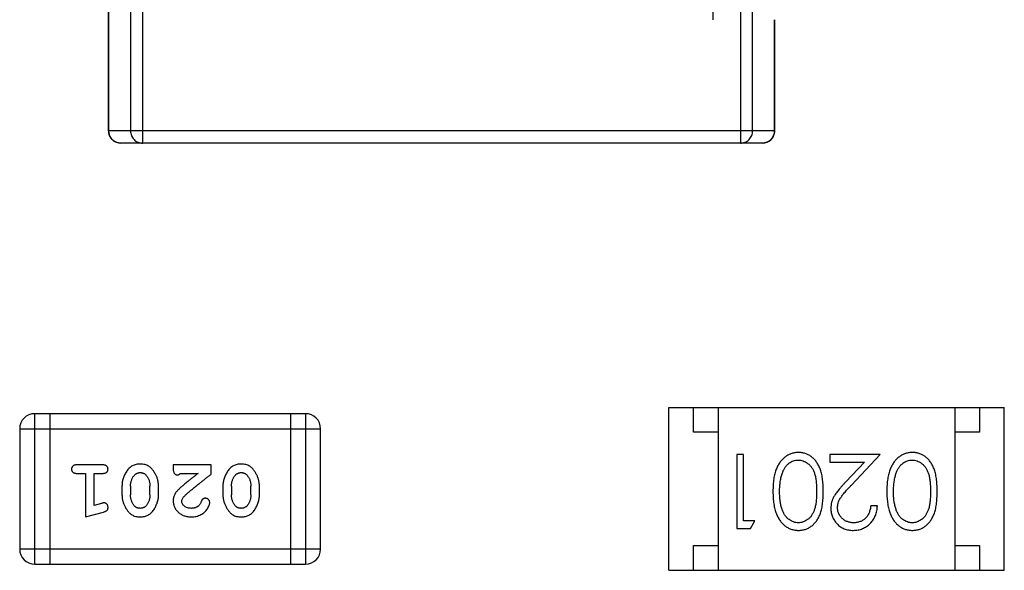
# Model space of a CAD drawing. Header units: millimetres. Extents: x 72 to 239, y 133 to 319.
# Tile 12 of 240: x 101.82 to 103.82, y 174.75 to 175.87. Entities that reach past the tile are written whole.
import ezdxf

# ---------------------------------------------------------------- set-up
doc = ezdxf.new("R2010")
doc.units = ezdxf.units.MM
doc.header["$LTSCALE"] = 5
doc.layers.get('0').update_dxf_attribs({"linetype": 'CONTINUOUS'})

msp = doc.modelspace()

# ---------------------------------------------------------------- linework, layer by layer
for p, q in [((102.0729, 175.6192), (102.0729, 177.8192)), ((103.2837, 177.8192), (103.2837, 175.6192)), ((102.0481, 177.7942), (102.0481, 175.6442)), ((103.3085, 175.6442), (103.3085, 177.7942)), ((102.0035, 176.5192), (102.0035, 175.6442)), ((102.0038, 175.6442), (102.0038, 176.5192)), ((103.2283, 175.8692), (103.2283, 176.2692)), ((103.3529, 175.8692), (103.3529, 175.6442)), ((103.3531, 175.6442), (103.3531, 175.8692)), ((103.3531, 175.6442), (102.0035, 175.6442)), ((103.3281, 175.6192), (102.0285, 175.6192)), ((103.1385, 174.7541), (103.1385, 175.0841)), ((103.1385, 175.0841), (103.8185, 175.0841)), ((103.1885, 175.0341), (103.1885, 175.0841)), ((103.2385, 175.0841), (103.2385, 174.7541)), ((103.7185, 175.0841), (103.7185, 174.7541)), ((103.7685, 175.0841), (103.7685, 175.0341)), ((103.8185, 174.7541), (103.8185, 175.0841)), ((101.854, 174.7665), (101.854, 175.0713)), ((102.4027, 175.0713), (101.854, 175.0713)), ((101.8845, 175.0713), (101.8845, 174.7665)), ((102.3722, 175.0713), (102.3722, 174.7665)), ((102.4027, 175.0713), (102.4027, 174.7665)), ((101.8235, 175.0408), (101.8235, 174.797)), ((101.8235, 175.0408), (102.4331, 175.0408)), ((102.4331, 174.797), (102.4331, 175.0408)), ((103.2385, 175.0341), (103.1885, 175.0341)), ((103.7685, 175.0341), (103.7185, 175.0341)), ((103.2767, 174.9888), (103.2767, 174.8388)), ((103.2901, 174.9888), (103.2767, 174.9888)), ((103.2901, 174.8542), (103.2901, 174.9888)), ((103.4651, 174.9888), (103.4651, 174.9734)), ((103.567, 174.9888), (103.4651, 174.9888)), ((103.5089, 174.9267), (103.567, 174.9888)), ((101.9915, 174.9677), (101.9396, 174.9677)), ((102.1346, 174.9677), (102.1346, 174.9598)), ((102.2117, 174.9677), (102.1346, 174.9677)), ((102.2117, 174.9488), (102.2117, 174.9677)), ((103.4651, 174.9734), (103.5349, 174.9734)), ((103.5349, 174.9734), (103.4974, 174.9334)), ((101.9396, 174.9503), (101.9569, 174.9503)), ((101.9569, 174.9503), (101.9569, 174.8623)), ((101.9742, 174.8854), (101.9742, 174.9503)), ((101.9742, 174.9503), (101.9915, 174.9503)), ((102.1488, 174.9503), (102.185, 174.9503)), ((102.0308, 174.9246), (102.0308, 174.9069)), ((102.0481, 174.9243), (102.0481, 174.9071)), ((102.0874, 174.9071), (102.0874, 174.9243)), ((102.1047, 174.9069), (102.1047, 174.9246)), ((102.2353, 174.9246), (102.2353, 174.9069)), ((102.2526, 174.9243), (102.2526, 174.9071)), ((102.2919, 174.9071), (102.2919, 174.9243)), ((102.3092, 174.9069), (102.3092, 174.9246)), ((101.9892, 174.8895), (101.9742, 174.8854)), ((103.5613, 174.885), (103.5478, 174.885)), ((101.9569, 174.8623), (101.9934, 174.8721)), ((103.2767, 174.8388), (103.3044, 174.8388)), ((103.3132, 174.8542), (103.2901, 174.8542)), ((103.3044, 174.8388), (103.3132, 174.8542)), ((102.4331, 174.797), (101.8235, 174.797)), ((103.1885, 174.7541), (103.1885, 174.8041)), ((103.1885, 174.8041), (103.2385, 174.8041)), ((103.7185, 174.8041), (103.7685, 174.8041)), ((103.7685, 174.8041), (103.7685, 174.7541)), ((101.854, 174.7665), (102.4027, 174.7665)), ((103.1385, 174.7541), (103.8185, 174.7541))]:
    msp.add_line(p, q)
for centre, radius, start, end in [((102.0285, 175.6442), 0.025, 180, 270), ((103.3281, 175.6442), 0.025, 270, 0), ((101.854, 175.0408), 0.0305, 90, 180), ((102.4027, 175.0408), 0.0305, 0, 90), ((101.854, 174.797), 0.0305, 180, 270), ((102.4027, 174.797), 0.0305, 270, 0)]:
    msp.add_arc(centre, radius, start, end)
for points, knots in [([(102.0285, 175.6192), (102.0253, 175.6192), (102.0188, 175.6205), (102.0105, 175.6261), (102.005, 175.6344), (102.0038, 175.641), (102.0038, 175.6442)], [0, 0, 0, 0, 0.249211, 0.498817, 0.749154, 1, 1, 1, 1]), ([(102.0481, 175.6442), (102.0481, 175.641), (102.0494, 175.6344), (102.0549, 175.6261), (102.0631, 175.6205), (102.0697, 175.6192), (102.0729, 175.6192)], [0, 0, 0, 0, 0.250846, 0.501182, 0.750788, 1, 1, 1, 1]), ([(103.2837, 175.6192), (103.2869, 175.6192), (103.2935, 175.6205), (103.3017, 175.6261), (103.3072, 175.6344), (103.3085, 175.641), (103.3085, 175.6442)], [0, 0, 0, 0, 0.249212, 0.498818, 0.749154, 1, 1, 1, 1]), ([(103.3529, 175.6442), (103.3529, 175.641), (103.3516, 175.6344), (103.3461, 175.6261), (103.3378, 175.6205), (103.3313, 175.6192), (103.3281, 175.6192)], [0, 0, 0, 0, 0.250846, 0.501183, 0.750789, 1, 1, 1, 1]), ([(103.4015, 174.9927), (103.4003, 174.9926), (103.3979, 174.9926), (103.3944, 174.9922), (103.391, 174.9915), (103.3876, 174.9906), (103.3844, 174.9894), (103.3812, 174.9879), (103.3781, 174.9862), (103.3751, 174.9842), (103.3722, 174.9819), (103.3695, 174.9794), (103.3669, 174.9766), (103.3645, 174.9736), (103.3622, 174.9703), (103.3601, 174.9667), (103.3582, 174.9629), (103.3564, 174.9588), (103.3548, 174.9545), (103.3535, 174.9497), (103.3523, 174.9446), (103.3513, 174.9392), (103.3507, 174.9333), (103.3501, 174.9272), (103.3498, 174.9206), (103.3498, 174.9162), (103.3497, 174.9139)], [0, 0, 0, 0, 0.033824, 0.067298, 0.10028, 0.133019, 0.165736, 0.198792, 0.232372, 0.266409, 0.301016, 0.336196, 0.371972, 0.408574, 0.446394, 0.485225, 0.525372, 0.567224, 0.611081, 0.65775, 0.70702, 0.759235, 0.814484, 0.873227, 0.934937, 1, 1, 1, 1]), ([(103.3689, 174.9515), (103.3693, 174.9526), (103.37, 174.9546), (103.3714, 174.9576), (103.3728, 174.9603), (103.3744, 174.9628), (103.3762, 174.9651), (103.378, 174.9673), (103.38, 174.9692), (103.3828, 174.9714), (103.3865, 174.9738), (103.3912, 174.9758), (103.3961, 174.9771), (103.3994, 174.9772), (103.4011, 174.9773)], [0, 0, 0, 0, 0.075949, 0.148549, 0.218996, 0.286119, 0.351826, 0.416074, 0.478265, 0.540325, 0.660405, 0.774606, 0.887187, 1, 1, 1, 1]), ([(103.4011, 174.9773), (103.4027, 174.9772), (103.406, 174.977), (103.4109, 174.9757), (103.4156, 174.9737), (103.4194, 174.9713), (103.4222, 174.969), (103.4243, 174.9671), (103.4262, 174.9649), (103.428, 174.9626), (103.4296, 174.9601), (103.4311, 174.9574), (103.4324, 174.9545), (103.4337, 174.9514), (103.4347, 174.9479), (103.4357, 174.9442), (103.4364, 174.94), (103.4371, 174.9355), (103.4376, 174.9306), (103.4379, 174.9254), (103.4382, 174.9197), (103.4382, 174.9158), (103.4382, 174.9138)], [0, 0, 0, 0, 0.060034, 0.120278, 0.182348, 0.247919, 0.281641, 0.315701, 0.350322, 0.385703, 0.421819, 0.459196, 0.497866, 0.538301, 0.58121, 0.628183, 0.679403, 0.734699, 0.794074, 0.858416, 0.927049, 1, 1, 1, 1]), ([(103.4517, 174.9139), (103.4516, 174.9163), (103.4516, 174.9209), (103.4513, 174.9277), (103.4508, 174.934), (103.4501, 174.94), (103.4492, 174.9455), (103.4481, 174.9506), (103.4468, 174.9554), (103.4453, 174.9597), (103.4436, 174.9637), (103.4417, 174.9674), (103.4397, 174.9709), (103.4375, 174.9741), (103.4352, 174.9771), (103.4328, 174.9798), (103.4301, 174.9822), (103.4273, 174.9844), (103.4244, 174.9863), (103.4214, 174.988), (103.4183, 174.9895), (103.4151, 174.9906), (103.4118, 174.9915), (103.4085, 174.9922), (103.405, 174.9926), (103.4027, 174.9926), (103.4015, 174.9927)], [0, 0, 0, 0, 0.068113, 0.132564, 0.193427, 0.250218, 0.303569, 0.353576, 0.400235, 0.443586, 0.484619, 0.524292, 0.56238, 0.599049, 0.63494, 0.669782, 0.704009, 0.737842, 0.771098, 0.803896, 0.836415, 0.868639, 0.900715, 0.933378, 0.966213, 1, 1, 1, 1]), ([(103.6323, 174.9927), (103.6311, 174.9926), (103.6287, 174.9926), (103.6252, 174.9922), (103.6218, 174.9915), (103.6184, 174.9906), (103.6152, 174.9894), (103.6119, 174.9879), (103.6089, 174.9862), (103.6058, 174.9842), (103.603, 174.9819), (103.6002, 174.9794), (103.5976, 174.9766), (103.5952, 174.9736), (103.593, 174.9703), (103.5909, 174.9667), (103.589, 174.9629), (103.5872, 174.9588), (103.5856, 174.9545), (103.5843, 174.9497), (103.5831, 174.9446), (103.5821, 174.9392), (103.5814, 174.9333), (103.5809, 174.9272), (103.5806, 174.9206), (103.5805, 174.9162), (103.5805, 174.9139)], [0, 0, 0, 0, 0.033824, 0.067298, 0.10028, 0.133019, 0.165736, 0.198792, 0.232372, 0.266409, 0.301016, 0.336196, 0.371972, 0.408574, 0.446394, 0.485225, 0.525372, 0.567224, 0.611081, 0.65775, 0.70702, 0.759235, 0.814484, 0.873227, 0.934937, 1, 1, 1, 1]), ([(103.5996, 174.9515), (103.6, 174.9526), (103.6008, 174.9546), (103.6021, 174.9576), (103.6036, 174.9603), (103.6052, 174.9628), (103.6069, 174.9651), (103.6088, 174.9673), (103.6108, 174.9692), (103.6136, 174.9714), (103.6173, 174.9738), (103.622, 174.9758), (103.6268, 174.9771), (103.6302, 174.9772), (103.6318, 174.9773)], [0, 0, 0, 0, 0.075949, 0.148549, 0.218996, 0.286119, 0.351826, 0.416074, 0.478265, 0.540325, 0.660405, 0.774606, 0.887187, 1, 1, 1, 1]), ([(103.6318, 174.9773), (103.6335, 174.9772), (103.6368, 174.977), (103.6417, 174.9757), (103.6464, 174.9737), (103.6502, 174.9713), (103.653, 174.969), (103.6551, 174.9671), (103.6569, 174.9649), (103.6587, 174.9626), (103.6604, 174.9601), (103.6618, 174.9574), (103.6632, 174.9545), (103.6644, 174.9514), (103.6655, 174.9479), (103.6664, 174.9442), (103.6672, 174.94), (103.6679, 174.9355), (103.6683, 174.9306), (103.6687, 174.9254), (103.6689, 174.9197), (103.669, 174.9158), (103.669, 174.9138)], [0, 0, 0, 0, 0.060034, 0.120278, 0.182348, 0.247919, 0.281641, 0.315701, 0.350322, 0.385703, 0.421819, 0.459196, 0.497866, 0.538301, 0.58121, 0.628183, 0.679403, 0.734699, 0.794074, 0.858416, 0.927049, 1, 1, 1, 1]), ([(103.6824, 174.9139), (103.6824, 174.9163), (103.6824, 174.9209), (103.6821, 174.9277), (103.6816, 174.934), (103.6809, 174.94), (103.68, 174.9455), (103.6789, 174.9506), (103.6776, 174.9554), (103.6761, 174.9597), (103.6744, 174.9637), (103.6725, 174.9674), (103.6705, 174.9709), (103.6683, 174.9741), (103.666, 174.9771), (103.6635, 174.9798), (103.6609, 174.9822), (103.6581, 174.9844), (103.6552, 174.9863), (103.6522, 174.988), (103.6491, 174.9895), (103.6459, 174.9906), (103.6426, 174.9915), (103.6392, 174.9922), (103.6358, 174.9926), (103.6335, 174.9926), (103.6323, 174.9927)], [0, 0, 0, 0, 0.068113, 0.132564, 0.193427, 0.250218, 0.303569, 0.353576, 0.400235, 0.443586, 0.484619, 0.524292, 0.56238, 0.599049, 0.63494, 0.669782, 0.704009, 0.737842, 0.771098, 0.803896, 0.836415, 0.868639, 0.900715, 0.933378, 0.966213, 1, 1, 1, 1]), ([(101.9396, 174.9677), (101.9387, 174.9676), (101.937, 174.9676), (101.9347, 174.9671), (101.9327, 174.9664), (101.9311, 174.9653), (101.93, 174.964), (101.9291, 174.9625), (101.9286, 174.9608), (101.9286, 174.9596), (101.9285, 174.959)], [0, 0, 0, 0, 0.169012, 0.317488, 0.445429, 0.560977, 0.67065, 0.776666, 0.88492, 1, 1, 1, 1]), ([(101.9285, 174.959), (101.9286, 174.9584), (101.9286, 174.9572), (101.9291, 174.9555), (101.93, 174.954), (101.9311, 174.9527), (101.9327, 174.9516), (101.9346, 174.9509), (101.937, 174.9504), (101.9387, 174.9504), (101.9396, 174.9503)], [0, 0, 0, 0, 0.11517, 0.223509, 0.328254, 0.438012, 0.553651, 0.682263, 0.830856, 1, 1, 1, 1]), ([(102.0025, 174.959), (102.0024, 174.9596), (102.0024, 174.9608), (102.0019, 174.9625), (102.001, 174.964), (101.9999, 174.9653), (101.9983, 174.9664), (101.9964, 174.9671), (101.994, 174.9676), (101.9924, 174.9676), (101.9915, 174.9677)], [0, 0, 0, 0, 0.115051, 0.223278, 0.329269, 0.437893, 0.554681, 0.682591, 0.83103, 1, 1, 1, 1]), ([(101.9915, 174.9503), (101.9924, 174.9504), (101.994, 174.9504), (101.9964, 174.9509), (101.9983, 174.9516), (101.9999, 174.9527), (102.001, 174.954), (102.0019, 174.9555), (102.0024, 174.9572), (102.0024, 174.9584), (102.0025, 174.959)], [0, 0, 0, 0, 0.169102, 0.317658, 0.446239, 0.563118, 0.671828, 0.776546, 0.884858, 1, 1, 1, 1]), ([(102.0677, 174.9692), (102.0662, 174.9692), (102.0634, 174.9691), (102.0593, 174.9684), (102.0555, 174.9673), (102.0519, 174.9657), (102.0486, 174.9637), (102.0456, 174.9611), (102.0428, 174.9582), (102.0403, 174.9548), (102.0381, 174.9512), (102.0361, 174.9475), (102.0345, 174.9438), (102.0331, 174.9401), (102.0321, 174.9363), (102.0313, 174.9324), (102.0309, 174.9285), (102.0308, 174.9259), (102.0308, 174.9246)], [0, 0, 0, 0, 0.067217, 0.131051, 0.19272, 0.252824, 0.312745, 0.373449, 0.436041, 0.501494, 0.567761, 0.632087, 0.695096, 0.757109, 0.817993, 0.878657, 0.939311, 1, 1, 1, 1]), ([(102.1047, 174.9246), (102.1047, 174.9257), (102.1047, 174.9278), (102.1044, 174.931), (102.1039, 174.9341), (102.1032, 174.9372), (102.1023, 174.9403), (102.1012, 174.9432), (102.0999, 174.9462), (102.0984, 174.9491), (102.0969, 174.9518), (102.0953, 174.9544), (102.0936, 174.9567), (102.092, 174.9588), (102.0903, 174.9606), (102.0886, 174.9623), (102.0868, 174.9637), (102.0845, 174.9653), (102.0813, 174.9669), (102.0771, 174.9683), (102.0725, 174.9691), (102.0693, 174.9692), (102.0677, 174.9692)], [0, 0, 0, 0, 0.049886, 0.09882, 0.148132, 0.19689, 0.246038, 0.295176, 0.345305, 0.395692, 0.445312, 0.491875, 0.535813, 0.577009, 0.616081, 0.652689, 0.687585, 0.720206, 0.785062, 0.85223, 0.923759, 1, 1, 1, 1]), ([(102.1346, 174.9598), (102.1346, 174.9587), (102.1347, 174.9567), (102.1351, 174.954), (102.1358, 174.9518), (102.1369, 174.9501), (102.1382, 174.9488), (102.1397, 174.9479), (102.1414, 174.9473), (102.1426, 174.9472), (102.1433, 174.9472)], [0, 0, 0, 0, 0.1844, 0.34094, 0.473574, 0.586824, 0.690029, 0.789175, 0.890445, 1, 1, 1, 1]), ([(102.2722, 174.9692), (102.2708, 174.9692), (102.2679, 174.9691), (102.2639, 174.9684), (102.26, 174.9673), (102.2564, 174.9657), (102.2531, 174.9637), (102.2501, 174.9611), (102.2473, 174.9582), (102.2448, 174.9548), (102.2426, 174.9512), (102.2407, 174.9475), (102.239, 174.9438), (102.2376, 174.9401), (102.2366, 174.9363), (102.2358, 174.9324), (102.2354, 174.9285), (102.2353, 174.9259), (102.2353, 174.9246)], [0, 0, 0, 0, 0.067217, 0.131051, 0.19272, 0.252824, 0.312745, 0.373449, 0.436041, 0.501494, 0.567761, 0.632087, 0.695096, 0.757109, 0.817993, 0.878657, 0.939311, 1, 1, 1, 1]), ([(102.3092, 174.9246), (102.3092, 174.9257), (102.3092, 174.9278), (102.3089, 174.931), (102.3084, 174.9341), (102.3077, 174.9372), (102.3068, 174.9403), (102.3057, 174.9432), (102.3044, 174.9462), (102.303, 174.9491), (102.3014, 174.9518), (102.2998, 174.9544), (102.2981, 174.9567), (102.2965, 174.9588), (102.2948, 174.9606), (102.2931, 174.9623), (102.2913, 174.9637), (102.289, 174.9653), (102.2858, 174.9669), (102.2816, 174.9683), (102.277, 174.9691), (102.2738, 174.9692), (102.2722, 174.9692)], [0, 0, 0, 0, 0.049886, 0.09882, 0.148132, 0.19689, 0.246038, 0.295176, 0.345305, 0.395692, 0.445312, 0.491875, 0.535813, 0.577009, 0.616081, 0.652689, 0.687585, 0.720206, 0.785062, 0.85223, 0.923759, 1, 1, 1, 1]), ([(102.0481, 174.9243), (102.0481, 174.9254), (102.0482, 174.9275), (102.0485, 174.9305), (102.0491, 174.9335), (102.0499, 174.9363), (102.0509, 174.9389), (102.0522, 174.9415), (102.0536, 174.9439), (102.0548, 174.9454), (102.0554, 174.9461)], [0, 0, 0, 0, 0.135449, 0.266263, 0.393429, 0.516942, 0.639128, 0.758779, 0.879341, 1, 1, 1, 1]), ([(102.0554, 174.9461), (102.0558, 174.9466), (102.0565, 174.9475), (102.0579, 174.9487), (102.0593, 174.9497), (102.0608, 174.9505), (102.0624, 174.9511), (102.0641, 174.9516), (102.0658, 174.9519), (102.067, 174.9519), (102.0676, 174.9519)], [0, 0, 0, 0, 0.129853, 0.25607, 0.380154, 0.49978, 0.62208, 0.743277, 0.868791, 1, 1, 1, 1]), ([(102.0676, 174.9519), (102.0683, 174.9519), (102.0695, 174.9519), (102.0713, 174.9516), (102.073, 174.9512), (102.0746, 174.9506), (102.0761, 174.9499), (102.0775, 174.949), (102.0787, 174.9479), (102.0794, 174.9471), (102.0798, 174.9466)], [0, 0, 0, 0, 0.139844, 0.271849, 0.399162, 0.521619, 0.6402, 0.758957, 0.87828, 1, 1, 1, 1]), ([(102.0798, 174.9466), (102.0804, 174.9458), (102.0816, 174.9443), (102.0832, 174.9417), (102.0845, 174.9391), (102.0856, 174.9363), (102.0864, 174.9335), (102.087, 174.9305), (102.0874, 174.9275), (102.0874, 174.9254), (102.0874, 174.9243)], [0, 0, 0, 0, 0.124927, 0.248361, 0.370889, 0.492583, 0.61616, 0.741472, 0.869044, 1, 1, 1, 1]), ([(102.1433, 174.9472), (102.1437, 174.9472), (102.1447, 174.9473), (102.1461, 174.948), (102.1475, 174.949), (102.1483, 174.9499), (102.1488, 174.9503)], [0, 0, 0, 0, 0.20611, 0.432681, 0.695597, 1, 1, 1, 1]), ([(102.185, 174.9503), (102.183, 174.9488), (102.1791, 174.9458), (102.1737, 174.9415), (102.1687, 174.9376), (102.1643, 174.934), (102.1603, 174.9308), (102.1569, 174.928), (102.154, 174.9255), (102.1522, 174.924), (102.1514, 174.9233)], [0, 0, 0, 0, 0.176662, 0.337826, 0.484741, 0.617764, 0.73494, 0.837793, 0.926412, 1, 1, 1, 1]), ([(102.1567, 174.9038), (102.1571, 174.9042), (102.1581, 174.9052), (102.1597, 174.9068), (102.1616, 174.9085), (102.1638, 174.9104), (102.1662, 174.9126), (102.1689, 174.9149), (102.172, 174.9174), (102.1753, 174.9201), (102.1789, 174.923), (102.1827, 174.9261), (102.1869, 174.9294), (102.1913, 174.9329), (102.196, 174.9366), (102.201, 174.9405), (102.2062, 174.9446), (102.2099, 174.9474), (102.2117, 174.9488)], [0, 0, 0, 0, 0.026647, 0.057942, 0.094152, 0.134806, 0.180631, 0.231142, 0.286385, 0.346321, 0.411439, 0.481035, 0.555329, 0.634592, 0.718826, 0.807759, 0.901393, 1, 1, 1, 1]), ([(102.2526, 174.9243), (102.2526, 174.9254), (102.2527, 174.9275), (102.253, 174.9305), (102.2536, 174.9335), (102.2544, 174.9363), (102.2554, 174.9389), (102.2567, 174.9415), (102.2581, 174.9439), (102.2593, 174.9454), (102.2599, 174.9461)], [0, 0, 0, 0, 0.135449, 0.266263, 0.393429, 0.516942, 0.639128, 0.758779, 0.879341, 1, 1, 1, 1]), ([(102.2599, 174.9461), (102.2603, 174.9466), (102.2611, 174.9475), (102.2624, 174.9487), (102.2638, 174.9497), (102.2653, 174.9505), (102.2669, 174.9511), (102.2686, 174.9516), (102.2703, 174.9519), (102.2715, 174.9519), (102.2722, 174.9519)], [0, 0, 0, 0, 0.129853, 0.25607, 0.380154, 0.49978, 0.62208, 0.743277, 0.868791, 1, 1, 1, 1]), ([(102.2722, 174.9519), (102.2728, 174.9519), (102.274, 174.9519), (102.2759, 174.9516), (102.2776, 174.9512), (102.2791, 174.9506), (102.2806, 174.9499), (102.282, 174.949), (102.2832, 174.9479), (102.2839, 174.9471), (102.2843, 174.9466)], [0, 0, 0, 0, 0.139844, 0.271849, 0.399162, 0.521619, 0.6402, 0.758957, 0.87828, 1, 1, 1, 1]), ([(102.2843, 174.9466), (102.2849, 174.9458), (102.2861, 174.9443), (102.2877, 174.9417), (102.289, 174.9391), (102.2901, 174.9363), (102.2909, 174.9335), (102.2915, 174.9305), (102.2919, 174.9275), (102.2919, 174.9254), (102.2919, 174.9243)], [0, 0, 0, 0, 0.124927, 0.248361, 0.370889, 0.492583, 0.61616, 0.741472, 0.869044, 1, 1, 1, 1]), ([(103.3632, 174.9138), (103.3632, 174.9156), (103.3632, 174.9192), (103.3635, 174.9244), (103.364, 174.9294), (103.3645, 174.9342), (103.3654, 174.9388), (103.3663, 174.9433), (103.3675, 174.9475), (103.3684, 174.9502), (103.3689, 174.9515)], [0, 0, 0, 0, 0.141157, 0.277773, 0.409244, 0.535676, 0.657497, 0.775458, 0.889412, 1, 1, 1, 1]), ([(103.594, 174.9138), (103.594, 174.9156), (103.594, 174.9192), (103.5943, 174.9244), (103.5947, 174.9294), (103.5953, 174.9342), (103.5962, 174.9388), (103.5971, 174.9433), (103.5983, 174.9475), (103.5992, 174.9502), (103.5996, 174.9515)], [0, 0, 0, 0, 0.141157, 0.277773, 0.409244, 0.535676, 0.657497, 0.775458, 0.889412, 1, 1, 1, 1]), ([(102.1514, 174.9233), (102.1505, 174.9225), (102.1488, 174.9211), (102.1464, 174.9188), (102.1443, 174.9167), (102.1425, 174.9147), (102.1409, 174.9129), (102.1395, 174.9111), (102.1384, 174.9095), (102.1373, 174.9074), (102.1362, 174.9048), (102.1353, 174.9017), (102.1347, 174.8984), (102.1347, 174.8961), (102.1346, 174.895)], [0, 0, 0, 0, 0.103002, 0.197728, 0.285279, 0.365235, 0.437224, 0.502446, 0.560545, 0.611446, 0.707576, 0.80349, 0.900532, 1, 1, 1, 1]), ([(103.4974, 174.9334), (103.496, 174.9318), (103.4932, 174.9289), (103.4892, 174.9245), (103.4857, 174.9204), (103.4825, 174.9165), (103.4796, 174.9129), (103.4772, 174.9095), (103.4751, 174.9063), (103.4727, 174.9025), (103.4704, 174.8978), (103.4685, 174.8919), (103.4673, 174.8858), (103.4671, 174.8817), (103.467, 174.8796)], [0, 0, 0, 0, 0.09953, 0.192079, 0.277712, 0.357454, 0.429648, 0.495771, 0.555538, 0.608657, 0.707578, 0.804328, 0.901298, 1, 1, 1, 1]), ([(103.4805, 174.8808), (103.4806, 174.8824), (103.4807, 174.8856), (103.4817, 174.8904), (103.4834, 174.8951), (103.4854, 174.8989), (103.4875, 174.902), (103.4893, 174.9047), (103.4917, 174.9076), (103.4943, 174.9109), (103.4974, 174.9144), (103.5009, 174.9183), (103.5047, 174.9224), (103.5074, 174.9253), (103.5089, 174.9267)], [0, 0, 0, 0, 0.088014, 0.174976, 0.2638, 0.355443, 0.406413, 0.465519, 0.533076, 0.609353, 0.693899, 0.787171, 0.889197, 1, 1, 1, 1]), ([(102.0308, 174.9069), (102.0308, 174.9058), (102.0309, 174.9036), (102.0311, 174.9005), (102.0317, 174.8973), (102.0324, 174.8942), (102.0333, 174.8912), (102.0344, 174.8882), (102.0357, 174.8852), (102.0372, 174.8823), (102.0388, 174.8796), (102.0404, 174.877), (102.0421, 174.8747), (102.0437, 174.8726), (102.0455, 174.8707), (102.0472, 174.8691), (102.0489, 174.8677), (102.0513, 174.8661), (102.0544, 174.8645), (102.0586, 174.8632), (102.0631, 174.8624), (102.0663, 174.8623), (102.0679, 174.8623)], [0, 0, 0, 0, 0.049855, 0.099516, 0.148482, 0.19758, 0.246804, 0.296268, 0.346517, 0.397047, 0.446826, 0.49336, 0.537801, 0.579207, 0.617974, 0.654833, 0.689171, 0.722088, 0.786392, 0.853518, 0.924186, 1, 1, 1, 1]), ([(102.0557, 174.8848), (102.0551, 174.8856), (102.0539, 174.8872), (102.0523, 174.8898), (102.051, 174.8924), (102.05, 174.8952), (102.0491, 174.898), (102.0485, 174.901), (102.0482, 174.904), (102.0481, 174.9061), (102.0481, 174.9071)], [0, 0, 0, 0, 0.125331, 0.248948, 0.371201, 0.494032, 0.616811, 0.742104, 0.868849, 1, 1, 1, 1]), ([(102.0679, 174.8623), (102.0694, 174.8623), (102.0722, 174.8624), (102.0763, 174.8631), (102.0801, 174.8642), (102.0837, 174.8658), (102.087, 174.8678), (102.09, 174.8704), (102.0928, 174.8733), (102.0953, 174.8767), (102.0975, 174.8803), (102.0994, 174.884), (102.1011, 174.8877), (102.1024, 174.8915), (102.1035, 174.8953), (102.1042, 174.8991), (102.1047, 174.903), (102.1047, 174.9056), (102.1047, 174.9069)], [0, 0, 0, 0, 0.06692, 0.130834, 0.19258, 0.252759, 0.312631, 0.373411, 0.436359, 0.501894, 0.568244, 0.632472, 0.69556, 0.757163, 0.818592, 0.878885, 0.939235, 1, 1, 1, 1]), ([(102.0874, 174.9071), (102.0874, 174.9061), (102.0874, 174.904), (102.087, 174.9009), (102.0865, 174.898), (102.0857, 174.8952), (102.0847, 174.8925), (102.0834, 174.89), (102.0819, 174.8876), (102.0808, 174.8861), (102.0802, 174.8854)], [0, 0, 0, 0, 0.135446, 0.266257, 0.393419, 0.517936, 0.639137, 0.758785, 0.879345, 1, 1, 1, 1]), ([(102.1519, 174.8941), (102.152, 174.8949), (102.1521, 174.8965), (102.1531, 174.8989), (102.1546, 174.9014), (102.156, 174.903), (102.1567, 174.9038)], [0, 0, 0, 0, 0.212836, 0.442809, 0.70317, 1, 1, 1, 1]), ([(102.1997, 174.9), (102.1992, 174.9), (102.1983, 174.8999), (102.1969, 174.8997), (102.1957, 174.8992), (102.1945, 174.8985), (102.1935, 174.8976), (102.1926, 174.8965), (102.1919, 174.895), (102.1915, 174.894), (102.1913, 174.8934)], [0, 0, 0, 0, 0.127347, 0.246131, 0.359406, 0.470543, 0.586092, 0.711469, 0.847022, 1, 1, 1, 1]), ([(102.2086, 174.8916), (102.2085, 174.8921), (102.2085, 174.8932), (102.2079, 174.8948), (102.2071, 174.8962), (102.206, 174.8975), (102.2046, 174.8986), (102.2031, 174.8994), (102.2015, 174.8999), (102.2003, 174.9), (102.1997, 174.9)], [0, 0, 0, 0, 0.120856, 0.239483, 0.360995, 0.490166, 0.620982, 0.746416, 0.870253, 1, 1, 1, 1]), ([(102.2353, 174.9069), (102.2353, 174.9058), (102.2354, 174.9036), (102.2357, 174.9005), (102.2362, 174.8973), (102.2369, 174.8942), (102.2378, 174.8912), (102.2389, 174.8882), (102.2402, 174.8852), (102.2417, 174.8823), (102.2433, 174.8796), (102.2449, 174.877), (102.2466, 174.8747), (102.2482, 174.8726), (102.25, 174.8707), (102.2517, 174.8691), (102.2534, 174.8677), (102.2558, 174.8661), (102.2589, 174.8645), (102.2631, 174.8632), (102.2677, 174.8624), (102.2708, 174.8623), (102.2725, 174.8623)], [0, 0, 0, 0, 0.049855, 0.099516, 0.148482, 0.19758, 0.246804, 0.296268, 0.346517, 0.397047, 0.446826, 0.49336, 0.537801, 0.579207, 0.617974, 0.654833, 0.689171, 0.722088, 0.786392, 0.853518, 0.924186, 1, 1, 1, 1]), ([(102.2602, 174.8848), (102.2596, 174.8856), (102.2584, 174.8872), (102.2568, 174.8898), (102.2555, 174.8924), (102.2545, 174.8952), (102.2536, 174.898), (102.253, 174.901), (102.2527, 174.904), (102.2526, 174.9061), (102.2526, 174.9071)], [0, 0, 0, 0, 0.125331, 0.248948, 0.371201, 0.494032, 0.616811, 0.742104, 0.868849, 1, 1, 1, 1]), ([(102.2725, 174.8623), (102.2739, 174.8623), (102.2767, 174.8624), (102.2808, 174.8631), (102.2846, 174.8642), (102.2882, 174.8658), (102.2915, 174.8678), (102.2945, 174.8704), (102.2973, 174.8733), (102.2998, 174.8767), (102.302, 174.8803), (102.3039, 174.884), (102.3056, 174.8877), (102.3069, 174.8915), (102.308, 174.8953), (102.3087, 174.8991), (102.3092, 174.903), (102.3092, 174.9056), (102.3092, 174.9069)], [0, 0, 0, 0, 0.06692, 0.130834, 0.19258, 0.252759, 0.312631, 0.373411, 0.436359, 0.501894, 0.568244, 0.632472, 0.69556, 0.757163, 0.818592, 0.878885, 0.939235, 1, 1, 1, 1]), ([(102.2919, 174.9071), (102.2919, 174.9061), (102.2919, 174.904), (102.2915, 174.9009), (102.291, 174.898), (102.2902, 174.8952), (102.2892, 174.8925), (102.2879, 174.89), (102.2864, 174.8876), (102.2853, 174.8861), (102.2847, 174.8854)], [0, 0, 0, 0, 0.135446, 0.266257, 0.393419, 0.517936, 0.639137, 0.758785, 0.879345, 1, 1, 1, 1]), ([(103.3497, 174.9139), (103.3498, 174.9116), (103.3498, 174.9071), (103.3501, 174.9005), (103.3506, 174.8943), (103.3514, 174.8885), (103.3523, 174.883), (103.3535, 174.8779), (103.3549, 174.8731), (103.3565, 174.8687), (103.3583, 174.8646), (103.3602, 174.8608), (103.3624, 174.8572), (103.3646, 174.8539), (103.367, 174.8509), (103.3696, 174.8481), (103.3723, 174.8456), (103.3752, 174.8434), (103.3781, 174.8414), (103.3812, 174.8397), (103.3844, 174.8382), (103.3877, 174.837), (103.391, 174.8361), (103.3944, 174.8354), (103.3979, 174.835), (103.4003, 174.835), (103.4015, 174.835)], [0, 0, 0, 0, 0.065278, 0.127205, 0.186168, 0.241675, 0.294115, 0.343609, 0.390387, 0.434463, 0.476646, 0.517002, 0.555936, 0.593716, 0.630057, 0.665601, 0.700745, 0.734917, 0.768681, 0.802087, 0.834849, 0.867433, 0.900138, 0.932806, 0.966212, 1, 1, 1, 1]), ([(103.4011, 174.8504), (103.3994, 174.8504), (103.3961, 174.8506), (103.3913, 174.8518), (103.3866, 174.854), (103.3829, 174.8563), (103.38, 174.8586), (103.378, 174.8606), (103.376, 174.8628), (103.3742, 174.8653), (103.3725, 174.868), (103.371, 174.871), (103.3695, 174.8742), (103.3682, 174.8776), (103.367, 174.8813), (103.3659, 174.8852), (103.3651, 174.8893), (103.3644, 174.8937), (103.3639, 174.8984), (103.3634, 174.9033), (103.3633, 174.9085), (103.3632, 174.912), (103.3632, 174.9138)], [0, 0, 0, 0, 0.059689, 0.119507, 0.181075, 0.246162, 0.279894, 0.314468, 0.350403, 0.387474, 0.426147, 0.466624, 0.508745, 0.553328, 0.600058, 0.649177, 0.700552, 0.754894, 0.811825, 0.871514, 0.934319, 1, 1, 1, 1]), ([(103.4382, 174.9138), (103.4382, 174.9118), (103.4382, 174.9079), (103.4379, 174.9022), (103.4376, 174.897), (103.4371, 174.8921), (103.4365, 174.8875), (103.4356, 174.8834), (103.4347, 174.8796), (103.4336, 174.8762), (103.4324, 174.8731), (103.431, 174.8702), (103.4295, 174.8675), (103.4279, 174.865), (103.4262, 174.8627), (103.4243, 174.8605), (103.4222, 174.8586), (103.4194, 174.8563), (103.4156, 174.854), (103.4109, 174.8518), (103.406, 174.8506), (103.4027, 174.8504), (103.4011, 174.8504)], [0, 0, 0, 0, 0.073302, 0.142286, 0.206253, 0.266017, 0.321612, 0.372532, 0.419497, 0.462398, 0.502825, 0.541489, 0.579034, 0.615143, 0.650298, 0.684912, 0.718701, 0.752189, 0.817245, 0.879117, 0.939613, 1, 1, 1, 1]), ([(103.4015, 174.835), (103.4027, 174.835), (103.405, 174.835), (103.4085, 174.8354), (103.4118, 174.8361), (103.4151, 174.837), (103.4183, 174.8382), (103.4215, 174.8397), (103.4245, 174.8414), (103.4275, 174.8433), (103.4303, 174.8455), (103.4329, 174.848), (103.4354, 174.8507), (103.4377, 174.8537), (103.4399, 174.8569), (103.4419, 174.8603), (103.4437, 174.864), (103.4454, 174.868), (103.4469, 174.8723), (103.4481, 174.877), (103.4493, 174.8821), (103.4501, 174.8876), (103.4508, 174.8936), (103.4513, 174.9), (103.4516, 174.9068), (103.4516, 174.9115), (103.4517, 174.9139)], [0, 0, 0, 0, 0.033742, 0.066533, 0.099153, 0.13154, 0.164087, 0.196563, 0.229707, 0.263315, 0.297504, 0.331686, 0.366482, 0.4021, 0.438958, 0.476748, 0.515985, 0.556589, 0.599519, 0.645765, 0.695487, 0.748721, 0.805687, 0.866754, 0.931405, 1, 1, 1, 1]), ([(103.5805, 174.9139), (103.5805, 174.9116), (103.5806, 174.9071), (103.5809, 174.9005), (103.5814, 174.8943), (103.5822, 174.8885), (103.5831, 174.883), (103.5843, 174.8779), (103.5857, 174.8731), (103.5873, 174.8687), (103.5891, 174.8646), (103.591, 174.8608), (103.5931, 174.8572), (103.5954, 174.8539), (103.5978, 174.8509), (103.6003, 174.8481), (103.6031, 174.8456), (103.6059, 174.8434), (103.6089, 174.8414), (103.612, 174.8397), (103.6152, 174.8382), (103.6184, 174.837), (103.6218, 174.8361), (103.6252, 174.8354), (103.6287, 174.835), (103.6311, 174.835), (103.6323, 174.835)], [0, 0, 0, 0, 0.065278, 0.127205, 0.186168, 0.241675, 0.294115, 0.343609, 0.390387, 0.434463, 0.476646, 0.517002, 0.555936, 0.593716, 0.630057, 0.665601, 0.700745, 0.734917, 0.768681, 0.802087, 0.834849, 0.867433, 0.900138, 0.932806, 0.966212, 1, 1, 1, 1]), ([(103.6318, 174.8504), (103.6302, 174.8504), (103.6269, 174.8506), (103.622, 174.8518), (103.6174, 174.854), (103.6136, 174.8563), (103.6108, 174.8586), (103.6087, 174.8606), (103.6068, 174.8628), (103.605, 174.8653), (103.6033, 174.868), (103.6017, 174.871), (103.6003, 174.8742), (103.599, 174.8776), (103.5978, 174.8813), (103.5967, 174.8852), (103.5959, 174.8893), (103.5952, 174.8937), (103.5947, 174.8984), (103.5942, 174.9033), (103.594, 174.9085), (103.594, 174.912), (103.594, 174.9138)], [0, 0, 0, 0, 0.059689, 0.119507, 0.181075, 0.246162, 0.279894, 0.314468, 0.350403, 0.387474, 0.426147, 0.466624, 0.508745, 0.553328, 0.600058, 0.649177, 0.700552, 0.754894, 0.811825, 0.871514, 0.934319, 1, 1, 1, 1]), ([(103.669, 174.9138), (103.669, 174.9118), (103.6689, 174.9079), (103.6687, 174.9022), (103.6683, 174.897), (103.6678, 174.8921), (103.6672, 174.8875), (103.6664, 174.8834), (103.6655, 174.8796), (103.6644, 174.8762), (103.6631, 174.8731), (103.6618, 174.8702), (103.6603, 174.8675), (103.6587, 174.865), (103.6569, 174.8627), (103.655, 174.8605), (103.653, 174.8586), (103.6501, 174.8563), (103.6464, 174.854), (103.6417, 174.8518), (103.6368, 174.8506), (103.6335, 174.8504), (103.6318, 174.8504)], [0, 0, 0, 0, 0.073302, 0.142286, 0.206253, 0.266017, 0.321612, 0.372532, 0.419497, 0.462398, 0.502825, 0.541489, 0.579034, 0.615143, 0.650298, 0.684912, 0.718701, 0.752189, 0.817245, 0.879117, 0.939613, 1, 1, 1, 1]), ([(103.6323, 174.835), (103.6335, 174.835), (103.6358, 174.835), (103.6392, 174.8354), (103.6426, 174.8361), (103.6459, 174.837), (103.6491, 174.8382), (103.6522, 174.8397), (103.6553, 174.8414), (103.6582, 174.8433), (103.661, 174.8455), (103.6637, 174.848), (103.6662, 174.8507), (103.6685, 174.8537), (103.6706, 174.8569), (103.6727, 174.8603), (103.6745, 174.864), (103.6762, 174.868), (103.6776, 174.8723), (103.6789, 174.877), (103.68, 174.8821), (103.6809, 174.8876), (103.6816, 174.8936), (103.6821, 174.9), (103.6824, 174.9068), (103.6824, 174.9115), (103.6824, 174.9139)], [0, 0, 0, 0, 0.033742, 0.066533, 0.099153, 0.13154, 0.164087, 0.196563, 0.229707, 0.263315, 0.297504, 0.331686, 0.366482, 0.4021, 0.438958, 0.476748, 0.515985, 0.556589, 0.599519, 0.645765, 0.695487, 0.748721, 0.805687, 0.866754, 0.931405, 1, 1, 1, 1]), ([(101.9946, 174.8906), (101.9943, 174.8905), (101.9935, 174.8905), (101.9923, 174.8903), (101.9908, 174.89), (101.9897, 174.8897), (101.9892, 174.8895)], [0, 0, 0, 0, 0.183151, 0.413144, 0.682305, 1, 1, 1, 1]), ([(101.9934, 174.8721), (101.9943, 174.8724), (101.9958, 174.8729), (101.9979, 174.8737), (101.9996, 174.8746), (102.0008, 174.8756), (102.0016, 174.8768), (102.0021, 174.8782), (102.0024, 174.8797), (102.0025, 174.8807), (102.0025, 174.8813)], [0, 0, 0, 0, 0.187321, 0.344927, 0.475328, 0.579604, 0.674244, 0.773631, 0.882025, 1, 1, 1, 1]), ([(102.0025, 174.8813), (102.0025, 174.8819), (102.0024, 174.8831), (102.0019, 174.8849), (102.0012, 174.8865), (102.0002, 174.8879), (101.999, 174.8891), (101.9976, 174.89), (101.9961, 174.8905), (101.9951, 174.8905), (101.9946, 174.8906)], [0, 0, 0, 0, 0.138815, 0.27042, 0.39836, 0.52875, 0.654955, 0.771147, 0.884581, 1, 1, 1, 1]), ([(102.0678, 174.8796), (102.0672, 174.8796), (102.0659, 174.8796), (102.0641, 174.8798), (102.0624, 174.8803), (102.0609, 174.8808), (102.0594, 174.8816), (102.058, 174.8825), (102.0568, 174.8836), (102.056, 174.8844), (102.0557, 174.8848)], [0, 0, 0, 0, 0.138115, 0.270177, 0.397547, 0.520057, 0.63869, 0.757499, 0.878226, 1, 1, 1, 1]), ([(102.0802, 174.8854), (102.0798, 174.8849), (102.079, 174.884), (102.0776, 174.8828), (102.0762, 174.8818), (102.0747, 174.881), (102.0731, 174.8803), (102.0714, 174.8799), (102.0696, 174.8796), (102.0684, 174.8796), (102.0678, 174.8796)], [0, 0, 0, 0, 0.13042, 0.256046, 0.378133, 0.498725, 0.620452, 0.742761, 0.869406, 1, 1, 1, 1]), ([(102.1346, 174.895), (102.1347, 174.8939), (102.1347, 174.8917), (102.1352, 174.8885), (102.136, 174.8854), (102.1372, 174.8824), (102.1386, 174.8795), (102.1404, 174.8768), (102.1425, 174.8742), (102.1449, 174.8718), (102.1475, 174.8696), (102.1504, 174.8676), (102.1534, 174.8659), (102.1567, 174.8646), (102.1601, 174.8636), (102.1636, 174.8628), (102.1674, 174.8623), (102.17, 174.8623), (102.1713, 174.8623)], [0, 0, 0, 0, 0.060981, 0.120256, 0.178148, 0.236115, 0.293993, 0.352864, 0.413358, 0.476056, 0.539296, 0.602396, 0.665116, 0.728325, 0.792919, 0.859317, 0.928302, 1, 1, 1, 1]), ([(102.1714, 174.8796), (102.17, 174.8796), (102.1673, 174.8797), (102.1635, 174.8805), (102.1601, 174.8819), (102.1572, 174.8838), (102.1549, 174.8861), (102.1532, 174.8886), (102.1521, 174.8913), (102.152, 174.8931), (102.1519, 174.8941)], [0, 0, 0, 0, 0.156344, 0.299348, 0.4327, 0.561, 0.682299, 0.791883, 0.89611, 1, 1, 1, 1]), ([(102.1713, 174.8623), (102.173, 174.8623), (102.1764, 174.8624), (102.1813, 174.8633), (102.186, 174.8647), (102.1905, 174.8667), (102.1947, 174.8691), (102.1983, 174.872), (102.2015, 174.8752), (102.204, 174.8788), (102.206, 174.8824), (102.2074, 174.8857), (102.2084, 174.8887), (102.2085, 174.8907), (102.2086, 174.8916)], [0, 0, 0, 0, 0.098286, 0.193983, 0.289056, 0.384352, 0.477435, 0.566197, 0.652355, 0.737986, 0.818188, 0.887401, 0.94802, 1, 1, 1, 1]), ([(102.1863, 174.8849), (102.1858, 174.8845), (102.1848, 174.8837), (102.1832, 174.8825), (102.1814, 174.8816), (102.1796, 174.8809), (102.1777, 174.8803), (102.1757, 174.8799), (102.1736, 174.8796), (102.1722, 174.8796), (102.1714, 174.8796)], [0, 0, 0, 0, 0.121873, 0.243139, 0.363336, 0.485133, 0.607572, 0.734701, 0.864814, 1, 1, 1, 1]), ([(102.1913, 174.8934), (102.1909, 174.8925), (102.1904, 174.8908), (102.1891, 174.8886), (102.1879, 174.8865), (102.1868, 174.8855), (102.1863, 174.8849)], [0, 0, 0, 0, 0.285518, 0.544185, 0.781367, 1, 1, 1, 1]), ([(102.2723, 174.8796), (102.2717, 174.8796), (102.2705, 174.8796), (102.2687, 174.8798), (102.267, 174.8803), (102.2654, 174.8808), (102.2639, 174.8816), (102.2625, 174.8825), (102.2613, 174.8836), (102.2606, 174.8844), (102.2602, 174.8848)], [0, 0, 0, 0, 0.138115, 0.270177, 0.397547, 0.520057, 0.63869, 0.757499, 0.878226, 1, 1, 1, 1]), ([(102.2847, 174.8854), (102.2843, 174.8849), (102.2835, 174.884), (102.2821, 174.8828), (102.2807, 174.8818), (102.2792, 174.881), (102.2776, 174.8803), (102.2759, 174.8799), (102.2742, 174.8796), (102.2729, 174.8796), (102.2723, 174.8796)], [0, 0, 0, 0, 0.13042, 0.256046, 0.378133, 0.498725, 0.620452, 0.742761, 0.869406, 1, 1, 1, 1]), ([(103.467, 174.8796), (103.4671, 174.8781), (103.4672, 174.8752), (103.4677, 174.8708), (103.4688, 174.8667), (103.4701, 174.8627), (103.4719, 174.8588), (103.4741, 174.8551), (103.4766, 174.8516), (103.4795, 174.8482), (103.4827, 174.8451), (103.4863, 174.8424), (103.49, 174.8401), (103.494, 174.8382), (103.4983, 174.8368), (103.5028, 174.8357), (103.5075, 174.8351), (103.5107, 174.835), (103.5124, 174.835)], [0, 0, 0, 0, 0.06271, 0.123347, 0.183401, 0.242828, 0.302097, 0.36242, 0.423725, 0.487032, 0.550491, 0.612709, 0.674265, 0.73617, 0.799211, 0.863483, 0.930525, 1, 1, 1, 1]), ([(103.513, 174.8504), (103.5119, 174.8504), (103.5097, 174.8504), (103.5065, 174.8509), (103.5034, 174.8516), (103.5004, 174.8526), (103.4976, 174.8538), (103.4949, 174.8554), (103.4923, 174.8572), (103.4899, 174.8593), (103.4877, 174.8616), (103.4858, 174.864), (103.4842, 174.8665), (103.4828, 174.8692), (103.4818, 174.8719), (103.4811, 174.8748), (103.4806, 174.8777), (103.4805, 174.8797), (103.4805, 174.8808)], [0, 0, 0, 0, 0.068027, 0.133505, 0.19695, 0.26027, 0.322741, 0.384982, 0.448465, 0.513424, 0.578224, 0.640011, 0.700094, 0.760067, 0.819012, 0.877878, 0.938035, 1, 1, 1, 1]), ([(103.5124, 174.835), (103.514, 174.835), (103.5173, 174.8351), (103.5222, 174.8358), (103.5268, 174.8369), (103.5312, 174.8384), (103.5354, 174.8404), (103.5394, 174.8428), (103.5433, 174.8457), (103.5468, 174.849), (103.5501, 174.8526), (103.553, 174.8565), (103.5554, 174.8607), (103.5574, 174.8651), (103.559, 174.8697), (103.5602, 174.8746), (103.561, 174.8797), (103.5612, 174.8832), (103.5613, 174.885)], [0, 0, 0, 0, 0.06445, 0.126725, 0.187421, 0.247417, 0.306749, 0.366595, 0.427749, 0.490235, 0.553031, 0.614805, 0.676505, 0.738096, 0.801021, 0.864897, 0.931209, 1, 1, 1, 1]), ([(103.5478, 174.885), (103.5477, 174.8836), (103.5474, 174.881), (103.5467, 174.8773), (103.5457, 174.8737), (103.5445, 174.8704), (103.543, 174.8673), (103.5413, 174.8644), (103.5393, 174.8618), (103.537, 174.8594), (103.5345, 174.8573), (103.5319, 174.8554), (103.5291, 174.8538), (103.5262, 174.8526), (103.5231, 174.8516), (103.5199, 174.8509), (103.5165, 174.8504), (103.5142, 174.8504), (103.513, 174.8504)], [0, 0, 0, 0, 0.073648, 0.143686, 0.210962, 0.275557, 0.338064, 0.399311, 0.4594, 0.51934, 0.579024, 0.637809, 0.695959, 0.754122, 0.813113, 0.873453, 0.935561, 1, 1, 1, 1])]:
    msp.add_open_spline(points, degree=3, knots=knots)

doc.saveas('drawing.dxf')
